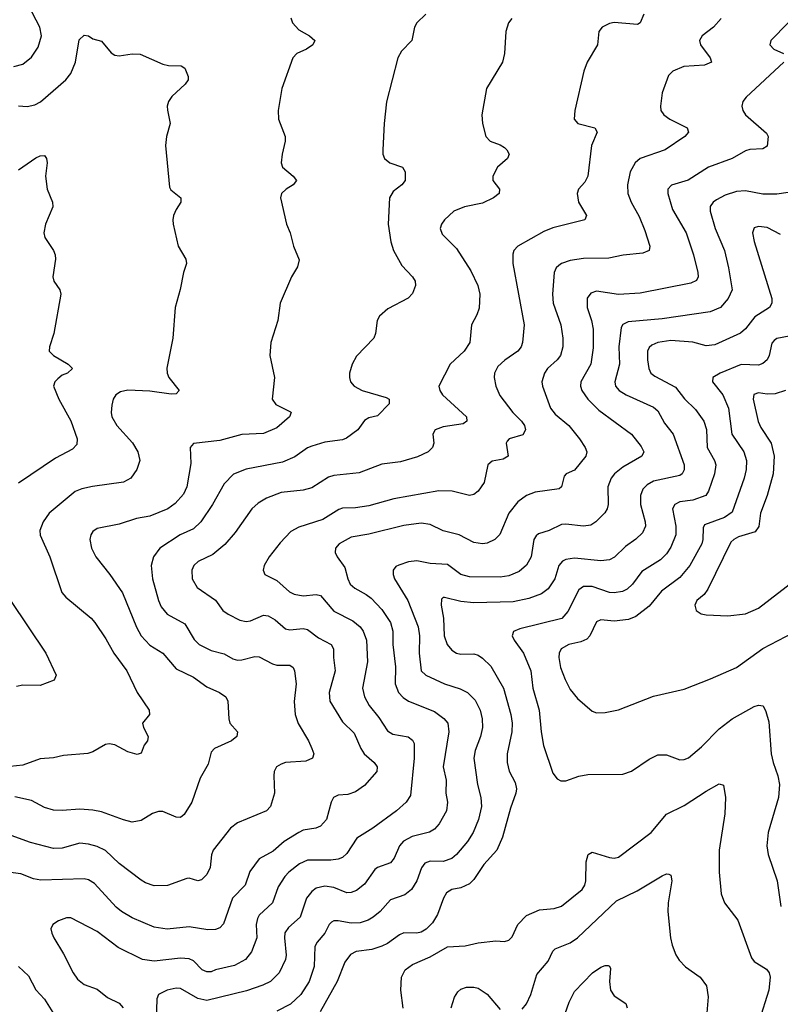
# Model space of a CAD drawing. Header units: inches. Extents: x 990586 to 1117858, y 769490 to 892071.
# Tile 230 of 248: x 1080836 to 1084309, y 843946 to 848444. Entities that reach past the tile are written whole.
import ezdxf

# ---------------------------------------------------------------- set-up
doc = ezdxf.new("R2010")
doc.units = ezdxf.units.IN
doc.header["$MEASUREMENT"] = 0
doc.layers.add('B0884', color=7, linetype='Continuous')

msp = doc.modelspace()

# ---------------------------------------------------------------- linework, layer by layer
at = {"layer": 'B0884', "color": 6}
for points, elevation in [([(1080810, 848230.9), (1080850, 848240.8), (1080890, 848272.7), (1080920.8, 848319.1), (1080935.1, 848370), (1080927.3, 848410), (1080876.9, 848510)], 3300), ([(1083082.9, 848450), (1083068.4, 848430), (1083056.2, 848390), (1083049.3, 848290), (1083040.1, 848250), (1082967.2, 848130), (1082946.2, 848010), (1082950.1, 847969.9), (1082964.6, 847910), (1082984.3, 847890), (1083030, 847873.1), (1083050, 847859.9), (1083061.2, 847850), (1083070.7, 847830), (1083063.4, 847810), (1083017.9, 847770), (1082996.2, 847730), (1082996.8, 847710), (1083027.4, 847670), (1083025.9, 847650), (1082999.6, 847630), (1082950, 847606.1), (1082866.6, 847590), (1082817.8, 847570), (1082776.1, 847530), (1082762.7, 847510), (1082756.8, 847490), (1082764.8, 847464.8), (1082830, 847398.4), (1082896.7, 847296.7), (1082927.7, 847230), (1082937.5, 847190), (1082934, 847126), (1082923.9, 847096.1), (1082898.7, 847050), (1082891.6, 846970), (1082865.3, 846930), (1082801.9, 846870), (1082749.3, 846770), (1082753.9, 846750), (1082766.9, 846730), (1082875.7, 846630), (1082878.6, 846610), (1082861.7, 846598.4), (1082770, 846584.7), (1082732.8, 846570), (1082722.5, 846550), (1082727.4, 846510), (1082721.7, 846490), (1082700.9, 846470), (1082653.2, 846446.8), (1082575.6, 846424.4), (1082490, 846414.2), (1082386.5, 846373.5), (1082270, 846362.4), (1082246.1, 846353.9), (1082170, 846305.4), (1082130, 846295.4), (1082030, 846283.7), (1081962.3, 846257.7), (1081925.1, 846234.9), (1081895.7, 846210), (1081819.2, 846100.8), (1081773.5, 846046.5), (1081718.4, 846001.6), (1081651.5, 845968.5), (1081630.8, 845950), (1081622, 845930), (1081623.5, 845890), (1081646.5, 845850), (1081730, 845792), (1081764.4, 845744.4), (1081787.5, 845727.5), (1081840.9, 845700.9), (1081870, 845694.9), (1081890, 845698.4), (1081950, 845723.2), (1081970, 845721), (1082003, 845703), (1082050, 845662), (1082070, 845657.3), (1082130, 845662.7), (1082150, 845657.6), (1082200.2, 845620.2), (1082258.3, 845590), (1082269, 845570), (1082268.9, 845530), (1082276.8, 845470), (1082249.2, 845370), (1082251.5, 845330), (1082310, 845236.7), (1082364.1, 845184.1), (1082394, 845114), (1082409.3, 845090), (1082455.2, 845050), (1082467.9, 845030), (1082467.5, 845010), (1082410, 844944.9), (1082370, 844917.1), (1082335.1, 844904.9), (1082290, 844901.4), (1082269.2, 844890.8), (1082258.4, 844870), (1082236.5, 844790), (1082210, 844759.8), (1082188.8, 844751.1), (1082130, 844741.4), (1082110, 844731.4), (1082044.3, 844690), (1081994.2, 844645.8), (1081930.2, 844609.8), (1081887, 844553), (1081865.4, 844490), (1081807.1, 844430), (1081766.3, 844313.7), (1081750, 844295.7), (1081730, 844287), (1081694.7, 844285.3), (1081610, 844299.6), (1081510, 844289.3), (1081450, 844298.1), (1081350, 844341), (1081300.5, 844370), (1081276.8, 844390), (1081177.5, 844497.5), (1081150, 844514.4), (1081130, 844518.9), (1080932.5, 844512.5), (1080899.2, 844519.2), (1080841.4, 844541.4), (1080710, 844558.7)], 3500), ([(1082691.1, 848470), (1082649.7, 848430), (1082639, 848410), (1082627, 848350), (1082579.7, 848300.3), (1082562.5, 848270), (1082511.6, 848068.4), (1082500.8, 847970), (1082494.4, 847850), (1082494.1, 847830), (1082501.8, 847810), (1082526.7, 847790), (1082583.9, 847770), (1082596.9, 847750), (1082595.5, 847710), (1082580.7, 847690), (1082540.9, 847659.1), (1082524.2, 847630), (1082518.6, 847510), (1082530.8, 847430), (1082542.8, 847390), (1082581, 847321), (1082629.6, 847270), (1082641.3, 847250), (1082643.9, 847230), (1082630, 847193.3), (1082610, 847172.8), (1082516.8, 847123.2), (1082479.6, 847090), (1082468.8, 847070), (1082461.5, 847010), (1082452.9, 846990), (1082373.3, 846906.7), (1082353.6, 846870), (1082342.1, 846830), (1082341.3, 846810), (1082346.6, 846790), (1082363, 846770), (1082399.4, 846750), (1082510, 846717.5), (1082522.5, 846710), (1082522.7, 846690), (1082470, 846634.1), (1082430, 846624.6), (1082410, 846613.6), (1082380.1, 846570), (1082328.3, 846531.7), (1082310, 846524.1), (1082230, 846513.4), (1082170, 846496.5), (1082150, 846487.7), (1082092.2, 846447.8), (1082036.5, 846423.5), (1081869.6, 846390.4), (1081812.1, 846367.9), (1081770, 846323.6), (1081716.4, 846230), (1081663.5, 846150), (1081630, 846118.9), (1081569, 846091), (1081476.6, 846030), (1081446.8, 845990), (1081435.8, 845950), (1081442.1, 845890), (1081470.3, 845790.3), (1081482.3, 845762.3), (1081510, 845728.1), (1081590, 845684), (1081632.8, 845612.8), (1081656.3, 845590), (1081710, 845562.2), (1081770, 845547.4), (1081810, 845524), (1081830, 845518.4), (1081850, 845519.1), (1081910, 845534.1), (1081930, 845533), (1081990, 845500.9), (1082010, 845495.5), (1082070, 845495), (1082084.3, 845484.3), (1082090.4, 845470), (1082098.2, 845410), (1082088.8, 845328.8), (1082093.3, 845270), (1082108.1, 845228.1), (1082154.8, 845150), (1082170, 845114.4), (1082179.1, 845090), (1082172.7, 845070), (1082142.8, 845057.2), (1082050.2, 845049.8), (1082030, 845043.6), (1082009.3, 845030), (1081998.8, 845010), (1081995.9, 844990), (1081999.9, 844910), (1081981, 844850), (1081962.4, 844830), (1081830, 844774.5), (1081798.3, 844750), (1081720.1, 844650), (1081711.6, 844628.4), (1081706.5, 844570), (1081690, 844539.2), (1081665.9, 844514.1), (1081650, 844510.5), (1081610, 844522), (1081599.2, 844520.8), (1081511.3, 844488.7), (1081450, 844487.6), (1081410, 844501), (1081390, 844512.7), (1081290, 844589.2), (1081228.6, 844648.6), (1081190, 844667), (1081150, 844678.1), (1081110, 844681.3), (1081030, 844659.1), (1080990, 844656.9), (1080884.8, 844684.8), (1080797.6, 844717.6)], 3400), ([(1082073.7, 848453.7), (1082081.9, 848430), (1082110, 848398.4), (1082159.2, 848370), (1082184.4, 848350), (1082175.3, 848330), (1082145.1, 848310), (1082101.2, 848290), (1082083.3, 848270), (1082033.5, 848130), (1082016.4, 848030), (1082018.3, 847990), (1082048.6, 847910), (1082048.7, 847890), (1082034.4, 847830), (1082030.6, 847790), (1082036.4, 847770), (1082085.5, 847730), (1082100.7, 847710), (1082085.3, 847690), (1082052.7, 847670), (1082031.5, 847650), (1082027, 847630), (1082054.9, 847510), (1082071, 847470), (1082086.4, 847410), (1082112.2, 847347.8), (1082104.8, 847315.2), (1082076.6, 847270), (1082025.9, 847150), (1082015.2, 847070), (1081983.1, 846970), (1081978.9, 846910), (1081999.7, 846810), (1081989.3, 846710), (1082005.8, 846685.8), (1082073.3, 846653.3), (1082076.1, 846650), (1082068.4, 846630), (1082010, 846579.6), (1081950, 846553.8), (1081850, 846548.7), (1081750, 846522.3), (1081630, 846507.4), (1081614.1, 846490), (1081616.9, 846416.9), (1081599.7, 846310), (1081584, 846276), (1081546.3, 846233.7), (1081512.1, 846210), (1081430, 846175.7), (1081370, 846164.8), (1081290, 846138.8), (1081190, 846120.4), (1081170, 846105.9), (1081160.4, 846090), (1081156.6, 846070), (1081164, 846030), (1081183.8, 845990), (1081247.5, 845910), (1081306.1, 845826.1), (1081368.7, 845668.7), (1081390, 845628.9), (1081430, 845586.8), (1081490, 845549.4), (1081550, 845478.6), (1081630, 845440.8), (1081690, 845396.5), (1081749.1, 845370), (1081777.6, 845350), (1081787.1, 845330), (1081790.4, 845250), (1081795.3, 845230), (1081831.2, 845190), (1081827.6, 845170), (1081802.9, 845150), (1081725.8, 845114.2), (1081710, 845098.1), (1081697.3, 845042.7), (1081660.6, 844979.4), (1081622, 844870), (1081587.2, 844812.8), (1081570, 844799.4), (1081550, 844801.3), (1081490, 844826.9), (1081470, 844826.7), (1081443.1, 844816.9), (1081390, 844784.8), (1081350, 844778.1), (1081310, 844788), (1081210, 844824.5), (1081170, 844832.7), (1081110, 844837.9), (1081030, 844830.6), (1080990, 844832.1), (1080950, 844844.2), (1080890, 844877.1), (1080813.1, 844893.1)], 3300), ([(1083685.9, 848470), (1083670, 848430.5), (1083657, 848423), (1083550, 848431.1), (1083530, 848427.5), (1083495.2, 848410), (1083481, 848390), (1083474.7, 848330), (1083426.9, 848250), (1083412.3, 848210), (1083370.5, 848030), (1083367.3, 847990), (1083385, 847970), (1083462.3, 847950), (1083473.7, 847930), (1083446.4, 847870), (1083430.2, 847729.8), (1083417.2, 847702.8), (1083388, 847670), (1083382, 847650), (1083387.9, 847610), (1083423.8, 847550), (1083416.4, 847530), (1083270, 847492.9), (1083230, 847476.9), (1083111, 847410), (1083092.9, 847390), (1083087.4, 847372.6), (1083088.6, 847330), (1083139.7, 847050), (1083132.3, 846970), (1083125.7, 846950), (1083111.2, 846930), (1083050.8, 846889.2), (1083019.7, 846860.3), (1083003.6, 846830), (1083001.9, 846810), (1083010.9, 846770), (1083028.1, 846728.1), (1083087.9, 846650), (1083126.8, 846610), (1083140.7, 846590), (1083145.9, 846570), (1083132.8, 846547.2), (1083070.9, 846529.1), (1083061.8, 846518.2), (1083058.2, 846510), (1083067.3, 846450), (1083043.5, 846436.5), (1082993.2, 846426.8), (1082974.4, 846410), (1082956.4, 846330), (1082930.3, 846289.7), (1082910, 846275.3), (1082889.8, 846270.2), (1082810.7, 846290.7), (1082750, 846291.5), (1082544.4, 846255.6), (1082430, 846223.9), (1082370, 846214.8), (1082310, 846212), (1082293.7, 846206.3), (1082219.6, 846160.4), (1082110, 846125.3), (1082074.5, 846105.5), (1082025.7, 846054.3), (1081975.3, 845990), (1081952.5, 845950), (1081948.1, 845930), (1081955.4, 845910), (1082010, 845882), (1082068.7, 845830), (1082090, 845819.7), (1082130, 845812.2), (1082190, 845818.2), (1082210, 845813.3), (1082270, 845741.4), (1082357.8, 845697.8), (1082390, 845670), (1082404, 845650), (1082419.5, 845610), (1082424.2, 845510), (1082401.9, 845390), (1082410.3, 845350), (1082431.6, 845311.6), (1082476.5, 845256.5), (1082515.2, 845195.2), (1082540.3, 845180.3), (1082610, 845168.3), (1082630, 845152.7), (1082636.6, 845136.6), (1082638, 845070), (1082620.9, 844899.1), (1082600.6, 844870), (1082556.5, 844830), (1082449.1, 844750.9), (1082374.8, 844705.2), (1082330, 844634.7), (1082310, 844616.2), (1082290, 844608.1), (1082256.3, 844603.7), (1082150, 844603.8), (1082113, 844587), (1082065.3, 844550), (1082047.1, 844530), (1082017, 844483), (1081990.8, 844409.2), (1081930, 844352.5), (1081921.9, 844338.1), (1081915.7, 844310), (1081918.8, 844250), (1081894.6, 844185.4), (1081866.5, 844150), (1081817.3, 844122.7), (1081730, 844103.2), (1081710, 844094.8), (1081690, 844093.3), (1081670, 844103.2), (1081630, 844144.6), (1081610, 844153.8), (1081570, 844155.9), (1081450, 844142.2), (1081397.1, 844150), (1081285.2, 844205.2), (1081190, 844278.6), (1081070, 844340.1), (1081050, 844340.2), (1081012.7, 844327.3), (1080988, 844310), (1080978.7, 844290), (1080982.1, 844270), (1080992.1, 844250), (1081036.6, 844176.6), (1081080.3, 844090), (1081100.7, 844060.7), (1081130, 844035.7), (1081190, 844014.6), (1081236.8, 843976.8), (1081290, 843950.9), (1081307.9, 843930)], 3600), ([(1084039.5, 848450), (1084003.8, 848410), (1083952.9, 848370), (1083941, 848350), (1083945.6, 848330), (1083988.4, 848270), (1083995, 848250), (1083962.8, 848237.2), (1083868.3, 848230), (1083818.3, 848210), (1083798.1, 848190), (1083770.4, 848109.6), (1083762, 848050), (1083764.3, 848030), (1083777, 848010), (1083805.5, 847990), (1083884.1, 847950), (1083889.3, 847930), (1083873.1, 847910), (1083783.7, 847850), (1083670, 847809.5), (1083645.8, 847790), (1083624, 847750), (1083610.9, 847690), (1083612.6, 847650), (1083628.4, 847610), (1083664.8, 847544.8), (1083690, 847480.8), (1083713.5, 847410), (1083710, 847390), (1083681.6, 847378.4), (1083591.3, 847368.7), (1083525.6, 847354.4), (1083410, 847352.8), (1083350, 847344.8), (1083310, 847330.5), (1083298.1, 847321.9), (1083285.8, 847310), (1083276.3, 847290), (1083269.7, 847190), (1083271.5, 847150), (1083306.5, 847050), (1083316.3, 846990), (1083316.5, 846950), (1083305.6, 846910), (1083290.2, 846890), (1083246.6, 846850), (1083232.9, 846830), (1083220.9, 846790), (1083224, 846770), (1083259.9, 846670), (1083281.8, 846641.8), (1083343.7, 846590), (1083391.6, 846530), (1083418.9, 846490), (1083425.7, 846470), (1083420.9, 846450), (1083370, 846386.8), (1083331.2, 846368.8), (1083321.7, 846358.3), (1083310.3, 846310), (1083299.1, 846300.9), (1083190, 846286.4), (1083150.1, 846270), (1083110, 846241.8), (1083069.9, 846190), (1083027.9, 846092.1), (1083005.5, 846070), (1082970, 846053.1), (1082950, 846049.4), (1082910, 846056.4), (1082842.7, 846090), (1082769.5, 846109.5), (1082710, 846138.7), (1082670, 846144.8), (1082590, 846133.1), (1082430, 846093.8), (1082350, 846079.7), (1082295.5, 846050), (1082278.1, 846030), (1082277.2, 846010), (1082286.1, 845990), (1082321.4, 845941.4), (1082334.2, 845890), (1082345.8, 845865.8), (1082366.3, 845846.3), (1082418.4, 845818.4), (1082440.8, 845800.8), (1082489.2, 845750), (1082529.5, 845690), (1082540.1, 845650), (1082539.7, 845590), (1082552.2, 845487.8), (1082550.9, 845410), (1082566.4, 845370), (1082587, 845347), (1082611.3, 845331.3), (1082730, 845283.4), (1082772.2, 845252.2), (1082790.4, 845230), (1082796, 845190), (1082770, 845030), (1082782.9, 844970), (1082782.7, 844910), (1082790, 844870), (1082785.2, 844830), (1082751.5, 844770), (1082730, 844745.7), (1082707.5, 844732.5), (1082627.8, 844712.2), (1082588.6, 844691.4), (1082570.6, 844669.4), (1082546.7, 844613.3), (1082530, 844591.6), (1082470, 844571.5), (1082457.8, 844562.2), (1082410, 844494.2), (1082374.5, 844465.5), (1082350, 844456.4), (1082330, 844455.6), (1082270, 844479.5), (1082230, 844485.6), (1082190, 844475.8), (1082170, 844461.4), (1082145.6, 844430), (1082116.7, 844343.3), (1082063.1, 844296.9), (1082047.4, 844272.6), (1082044.6, 844250), (1082053.5, 844170), (1082050, 844149.9), (1082020.8, 844090), (1081980.7, 844050), (1081947, 844033), (1081872.2, 844007.8), (1081690, 843963.8), (1081650, 843971.7), (1081570, 844018.2), (1081550, 844019.2), (1081509.2, 844010.8), (1081469.7, 843990.3), (1081461.8, 843970), (1081456.5, 843770)], 3700), ([(1084345.1, 848430), (1084266.5, 848350), (1084261.1, 848330), (1084279.9, 848310), (1084324.5, 848290)], 3800), ([(1080830, 848051.3), (1080870, 848048.1), (1080904.9, 848055.1), (1080931.2, 848068.8), (1081046.7, 848170), (1081070, 848198.5), (1081091.2, 848250), (1081108.3, 848351.7), (1081130, 848373.2), (1081150, 848370.5), (1081170, 848357.1), (1081210, 848346.5), (1081253, 848293), (1081270, 848281.8), (1081290, 848279), (1081350, 848289.1), (1081386.8, 848286.8), (1081490, 848240.9), (1081515.2, 848235.2), (1081573.6, 848233.6), (1081590, 848223.7), (1081605.2, 848185.2), (1081605.1, 848170), (1081591.1, 848150), (1081530, 848092.9), (1081515.5, 848070), (1081509.7, 848050), (1081510.6, 848030.6), (1081523.4, 847970), (1081506.3, 847910), (1081502.3, 847870), (1081519.9, 847679.9), (1081526.5, 847666.5), (1081571.3, 847630), (1081571.6, 847610), (1081550, 847577.3), (1081539, 847550), (1081535.2, 847530), (1081537.4, 847510), (1081560.1, 847410), (1081594.6, 847350), (1081598.2, 847330), (1081583.7, 847290), (1081568.6, 847211.4), (1081545.4, 847130), (1081535.5, 846990), (1081508.5, 846851.5), (1081509.7, 846830), (1081517.3, 846810), (1081564.1, 846750), (1081550, 846735.2), (1081527.1, 846732.9), (1081430, 846747.5), (1081330, 846752.4), (1081295.7, 846744.4), (1081274.5, 846730), (1081263.2, 846710), (1081256.5, 846683.5), (1081253.4, 846650), (1081257.3, 846630), (1081280, 846590), (1081350.4, 846510.4), (1081375.1, 846470), (1081384.6, 846430), (1081370.7, 846390), (1081342.8, 846350), (1081310, 846330.7), (1081168.6, 846311.4), (1081119.3, 846300.7), (1081090, 846288.9), (1080970.8, 846190), (1080942.5, 846150), (1080928.2, 846110), (1080929.9, 846089.9), (1080973.8, 845990), (1081027.7, 845827.7), (1081046.1, 845806.1), (1081162.1, 845710), (1081179.9, 845690), (1081230, 845616.2), (1081266.3, 845550), (1081325.7, 845470), (1081372.3, 845370), (1081427.2, 845290), (1081428.7, 845270), (1081397.4, 845230), (1081401.8, 845210), (1081422.3, 845170), (1081419.8, 845150), (1081404.2, 845130), (1081390, 845092.7), (1081372.4, 845087.6), (1081330, 845099.8), (1081270, 845130.5), (1081244.4, 845135.6), (1081227.5, 845132.5), (1081170, 845099.7), (1081147.9, 845092.1), (1081036.8, 845083.2), (1080990, 845071.5), (1080930, 845067.6), (1080850, 845037.8), (1080792.9, 845032.9)], 3200), ([(1084326.1, 848250), (1084152.8, 848090), (1084138.8, 848070), (1084134, 848050), (1084138.5, 848030), (1084150.8, 848010), (1084245.6, 847925.6), (1084254.6, 847910), (1084250, 847866.2), (1084230, 847854.1), (1084170, 847851.5), (1084150, 847845.9), (1084088.8, 847810), (1083981.1, 847770), (1083888.3, 847711.7), (1083811.9, 847688.1), (1083796.3, 847670), (1083795.8, 847650), (1083817.7, 847577.7), (1083878.9, 847470), (1083912.6, 847370), (1083933.1, 847290), (1083934.7, 847270), (1083926.9, 847253.1), (1083900.1, 847239.9), (1083670, 847194.9), (1083570, 847188.4), (1083470, 847204.4), (1083444.4, 847195.6), (1083427.8, 847172.2), (1083427.3, 847130), (1083447.1, 847070), (1083454.5, 847030), (1083454.6, 846945.5), (1083444.2, 846870), (1083399, 846790), (1083397.6, 846770), (1083402.8, 846750), (1083430.4, 846710), (1083481, 846661), (1083629.6, 846550), (1083674.6, 846494.6), (1083686.4, 846470), (1083677.1, 846450), (1083590, 846399.9), (1083552.8, 846370), (1083536.3, 846350), (1083522.1, 846310), (1083522.8, 846230), (1083518.3, 846210), (1083508, 846192), (1083466.2, 846150), (1083444.6, 846135.4), (1083410, 846130.5), (1083330, 846140.2), (1083310, 846137.8), (1083253.2, 846110), (1083205.2, 846094.8), (1083193.9, 846086.1), (1083184.5, 846070), (1083171.7, 845990), (1083150, 845951.7), (1083116.5, 845923.5), (1083070, 845903.4), (1083030, 845897.6), (1082890, 845898.3), (1082850, 845908.8), (1082790, 845955.6), (1082710, 845960.3), (1082650, 845972.1), (1082612, 845968), (1082567.2, 845952.8), (1082554.2, 845945.7), (1082541.6, 845930), (1082541, 845910), (1082547.3, 845890), (1082609.1, 845790), (1082655.5, 845670), (1082661.6, 845630), (1082660.6, 845550), (1082670, 845469.8), (1082690.1, 845450), (1082776.5, 845410), (1082847, 845387), (1082880.9, 845370), (1082915.8, 845335.8), (1082938.9, 845290), (1082948.6, 845250), (1082948.7, 845210), (1082940.8, 845170), (1082915.2, 845104.8), (1082909.2, 845070), (1082927.3, 844950), (1082942.2, 844890), (1082945, 844850), (1082931, 844790), (1082906.2, 844730), (1082880.6, 844690), (1082830.4, 844629.6), (1082810, 844612), (1082770, 844598.1), (1082710, 844599.1), (1082686.8, 844590), (1082670.5, 844569.5), (1082650.2, 844509.8), (1082625.4, 844470), (1082594.4, 844445.6), (1082530, 844422.7), (1082482.6, 844370), (1082450, 844343.1), (1082427.6, 844330), (1082390, 844318.5), (1082350, 844316.4), (1082290, 844327.8), (1082270, 844327.5), (1082259.7, 844320.3), (1082249.7, 844310.3), (1082229.4, 844270), (1082194.9, 844230), (1082183.8, 844210), (1082181.2, 844118.8), (1082157.5, 844050), (1082119.6, 843990), (1082073.3, 843946.7), (1082010, 843914.4)], 3800), ([(1080830, 847758.6), (1080910, 847813.2), (1080930, 847823.1), (1080950, 847823.9), (1080959.1, 847810), (1080960.9, 847790), (1080953.4, 847730), (1080962, 847670), (1080985.2, 847610), (1080988.1, 847590), (1080953.5, 847510), (1080946.2, 847470), (1080950.2, 847450), (1080990.2, 847390), (1080998, 847370), (1080999.5, 847350), (1080988.1, 847270), (1080992.4, 847250), (1081019.8, 847210), (1081023.8, 847190), (1080992.3, 847010), (1080972.2, 846950), (1080971, 846930), (1080990.9, 846910), (1081057.6, 846870), (1081076.8, 846850), (1081054.8, 846830), (1081030, 846819.6), (1081010, 846804), (1080996.2, 846790), (1080990.5, 846770), (1081014.4, 846710), (1081070, 846611.6), (1081099.1, 846530), (1081096.2, 846503.8), (1081077.3, 846482.7), (1080999.7, 846440.3), (1080830, 846326.6)], 3100), ([(1084345, 847655), (1084293.1, 847646.9), (1084230, 847647.2), (1084150, 847661.8), (1084110, 847659.8), (1084057.1, 847642.9), (1084018, 847622), (1084002.5, 847610), (1083989.5, 847590.5), (1083988.3, 847570), (1084011.8, 847490), (1084054.6, 847390), (1084073, 847310), (1084089.6, 847210), (1084071.9, 847170), (1084035.6, 847130), (1083989.7, 847110.3), (1083770, 847077.3), (1083615.3, 847064.7), (1083590, 847051.4), (1083582.6, 847037.4), (1083571.7, 846950), (1083575.7, 846870), (1083554, 846790), (1083557.2, 846770), (1083573.8, 846750), (1083605.6, 846730), (1083730, 846674.2), (1083750, 846657.2), (1083781.2, 846601.2), (1083820.4, 846550), (1083870.2, 846410), (1083870, 846387.8), (1083860.7, 846370), (1083850, 846362.4), (1083730, 846335.2), (1083700.8, 846319.2), (1083681.1, 846298.9), (1083670.5, 846270), (1083670.4, 846230), (1083692.9, 846150), (1083693, 846130), (1083679.7, 846100.3), (1083650, 846070.3), (1083602.8, 846037.2), (1083551.8, 845988.2), (1083530, 845976.1), (1083490, 845971.2), (1083370, 845983.6), (1083330, 845977.7), (1083314.3, 845970), (1083298.6, 845950), (1083279, 845890), (1083250, 845844.5), (1083219.1, 845820.9), (1083160.5, 845799.5), (1083090, 845784.5), (1082910, 845780.4), (1082850, 845785.7), (1082775.5, 845804.5), (1082770, 845805), (1082762.6, 845797.4), (1082760.5, 845770), (1082771.7, 845710), (1082775, 845630), (1082788.7, 845590), (1082810, 845564.4), (1082830.2, 845550.2), (1082850, 845545.6), (1082910, 845546.3), (1082930, 845541.4), (1082950, 845527.5), (1082987.2, 845490), (1083044.6, 845390), (1083078.9, 845270), (1083084.2, 845230), (1083083.4, 845190), (1083062.2, 845090), (1083061.7, 845050), (1083071.2, 845011.2), (1083098.8, 844958.8), (1083104.3, 844930), (1083101.7, 844910), (1083077.9, 844842.1), (1083040.9, 844710), (1083015.1, 844650), (1082955.7, 844584.3), (1082910, 844515.7), (1082890, 844496.2), (1082850, 844477.2), (1082810, 844469.5), (1082785.1, 844454.9), (1082771.7, 844430), (1082744.6, 844355.4), (1082721.4, 844318.6), (1082691.6, 844288.4), (1082670, 844275.8), (1082650, 844270.8), (1082590, 844272.3), (1082570, 844263), (1082516.3, 844223.7), (1082489.3, 844210.7), (1082443.8, 844196.2), (1082372.6, 844187.4), (1082346.9, 844173.1), (1082321.3, 844138.7), (1082285.6, 844050), (1082208.1, 843911.9)], 3900), ([(1084310, 847463.7), (1084250, 847494.6), (1084210, 847499.5), (1084190, 847493.5), (1084182, 847470), (1084189.4, 847430.6), (1084270.2, 847170), (1084271.2, 847150), (1084259.2, 847130), (1084193.2, 847086.8), (1084150, 847032.5), (1084127.3, 847012.7), (1084010, 846959), (1083970, 846954.9), (1083910, 846970.6), (1083810, 846978.4), (1083749.7, 846970), (1083722.1, 846957.9), (1083710, 846946.5), (1083703.4, 846930), (1083702.6, 846890), (1083708.2, 846850), (1083718.3, 846830), (1083735.7, 846815.7), (1083830, 846764.7), (1083871.5, 846711.5), (1083922.7, 846662.7), (1083959.9, 846610), (1083971.6, 846571.6), (1083975.4, 846490), (1084009.2, 846430), (1084014.5, 846410), (1084009.2, 846370), (1083981.3, 846290), (1083969.8, 846270.2), (1083910.5, 846249.5), (1083850, 846241.6), (1083827, 846230), (1083817.7, 846210), (1083831.9, 846130), (1083832.2, 846090), (1083810, 846034.6), (1083790, 846004.5), (1083762.8, 845977.2), (1083677.4, 845922.6), (1083634.5, 845865.5), (1083610, 845842.2), (1083588.9, 845831.1), (1083550, 845825), (1083530, 845827.6), (1083450, 845855.3), (1083410, 845854.9), (1083390, 845838.8), (1083339.8, 845740.2), (1083311.2, 845708.8), (1083119.2, 845660.8), (1083090.8, 845649.2), (1083084.8, 845630), (1083094, 845610), (1083137.1, 845550), (1083169.6, 845470), (1083178.9, 845390), (1083208.6, 845290), (1083217.1, 845190), (1083228, 845128), (1083270, 845002.3), (1083290, 844975.2), (1083307.4, 844967.4), (1083330, 844966.8), (1083390, 844987.6), (1083430, 844995.7), (1083590, 844997.4), (1083630, 845010.7), (1083710, 845066.4), (1083750, 845084.9), (1083790, 845084.9), (1083850, 845062.6), (1083870, 845063.6), (1083890, 845072.4), (1083950, 845122.2), (1084030, 845204.8), (1084090, 845250.5), (1084190, 845305.8), (1084210, 845312.4), (1084231.2, 845310), (1084243.8, 845283.8), (1084256.2, 845236.2), (1084267.2, 845090), (1084276.1, 845050), (1084297.4, 844990), (1084305, 844950), (1084300.6, 844890), (1084253.4, 844730), (1084247.2, 844670), (1084254, 844630), (1084295.2, 844510), (1084312.4, 844392.4)], 4000), ([(1084350, 846998.4), (1084292.8, 846987.2), (1084280.8, 846979.2), (1084270, 846965.8), (1084258.5, 846910), (1084250, 846890), (1084230, 846873), (1084210, 846866.3), (1084130, 846869.7), (1084034.4, 846830), (1084001.7, 846810), (1084000.3, 846790), (1084047.3, 846730), (1084072.8, 846670), (1084088.2, 846550), (1084142.8, 846470), (1084155.3, 846430), (1084153.7, 846390), (1084144.8, 846350), (1084090, 846194.9), (1084054.1, 846170), (1083963.5, 846136.5), (1083957.4, 846122.6), (1083955.9, 846070), (1083950.3, 846050), (1083896.9, 845950), (1083850, 845895.2), (1083767.3, 845832.7), (1083710, 845764.1), (1083650, 845717.4), (1083616.8, 845703.2), (1083550, 845696.8), (1083490, 845703.1), (1083470, 845693.3), (1083439.8, 845630), (1083425.5, 845614.5), (1083398.3, 845601.7), (1083343.8, 845590), (1083308.6, 845570), (1083300, 845550), (1083298.4, 845530), (1083305.3, 845485.3), (1083326.2, 845430), (1083350, 845384.4), (1083382.9, 845342.9), (1083450, 845284.5), (1083470, 845277.1), (1083510, 845278.7), (1083570, 845291.9), (1083730, 845353.1), (1083870, 845385.9), (1083990, 845432.7), (1084110, 845484.8), (1084230, 845571.6), (1084370, 845644.6)], 4100), ([(1084333.5, 846750), (1084285.4, 846734.6), (1084250, 846733.5), (1084210, 846739), (1084188.2, 846731.8), (1084185.2, 846710), (1084208.8, 846608.8), (1084221, 846581), (1084267.8, 846510), (1084280.8, 846450), (1084276.1, 846370), (1084248.7, 846270), (1084219.6, 846190), (1084211.3, 846128.7), (1084195, 846105), (1084118.7, 846081.3), (1084096.6, 846070), (1084083.1, 846056.9), (1083978.2, 845841.8), (1083961.9, 845818.1), (1083928.2, 845790), (1083918.6, 845770), (1083925.6, 845745.6), (1083948.2, 845730), (1083970, 845724.5), (1084070, 845720.5), (1084150, 845729.6), (1084210, 845755.7), (1084390, 845894.2)], 4200), ([(1080793.7, 845790), (1080956, 845550), (1081002.7, 845450), (1080993.2, 845426.8), (1080930, 845401.7), (1080850, 845404.3), (1080821.6, 845398.4)], 3100), ([(1082587.3, 843927.3), (1082577.2, 844010), (1082579.2, 844070), (1082596.6, 844103.4), (1082630, 844127.7), (1082710, 844162.5), (1082790, 844208.7), (1082870, 844212.8), (1082930, 844227.2), (1083010, 844235.1), (1083050, 844233.2), (1083070, 844238), (1083085.5, 844254.5), (1083111.1, 844310), (1083150, 844352.1), (1083210, 844376.9), (1083276.2, 844383.8), (1083310, 844393.9), (1083404.2, 844470), (1083416.4, 844490), (1083421.7, 844510), (1083423.2, 844596.8), (1083431.3, 844630), (1083450, 844640.3), (1083530, 844616.4), (1083550, 844613.7), (1083570, 844617.9), (1083719.1, 844730), (1083790, 844814.2), (1083870, 844853.3), (1083970, 844919.6), (1084030, 844953.6), (1084050, 844946.5), (1084059.4, 844890), (1084055.5, 844815.5), (1084030.3, 844650), (1084029.5, 844549.5), (1084039.9, 844450), (1084054.6, 844410), (1084115.2, 844330), (1084177.3, 844157.3), (1084190, 844141.7), (1084246.5, 844106.5), (1084258.5, 844090), (1084263.4, 844070), (1084256.2, 844010), (1084213.3, 843870)], 3900), ([(1083130, 843924), (1083150, 843947.2), (1083169.4, 843990), (1083197.6, 844082.4), (1083250, 844143.4), (1083270.8, 844189.2), (1083281, 844199), (1083350, 844227.1), (1083383.4, 844250), (1083561.8, 844418.2), (1083656.3, 844463.7), (1083770, 844532.4), (1083790, 844541.5), (1083799.9, 844539.9), (1083810, 844535.8), (1083813.5, 844510), (1083796.9, 844410), (1083795.9, 844370), (1083808.1, 844250), (1083816, 844216), (1083832.1, 844172.1), (1083847.2, 844147.2), (1083876.8, 844116.8), (1083944, 844070), (1083971.6, 844030), (1083979.2, 843979.2), (1083968.6, 843851.4)], 3800), ([(1080830, 844117.9), (1080876, 844076), (1080910, 844012.2), (1080949.6, 843969.6), (1080995.3, 843895.3)], 3500), ([(1083300.3, 843830), (1083344.4, 843955.6), (1083370, 844003.6), (1083451, 844090), (1083490, 844115.8), (1083510, 844123.5), (1083523, 844123), (1083530, 844120.5), (1083534.1, 844110), (1083528.7, 844050), (1083533.8, 844010), (1083550, 843984.3), (1083603.4, 843950), (1083610, 843930.3)], 3700), ([(1082806.1, 843930), (1082821.5, 843978.5), (1082836.8, 844003.2), (1082850, 844014.3), (1082876.7, 844023.3), (1082910, 844024.5), (1082930, 844019.3), (1082970, 843992.1), (1083030, 843921.4)], 3800)]:
    msp.add_lwpolyline(points, dxfattribs=dict(at, elevation=elevation))

doc.saveas('drawing.dxf')
